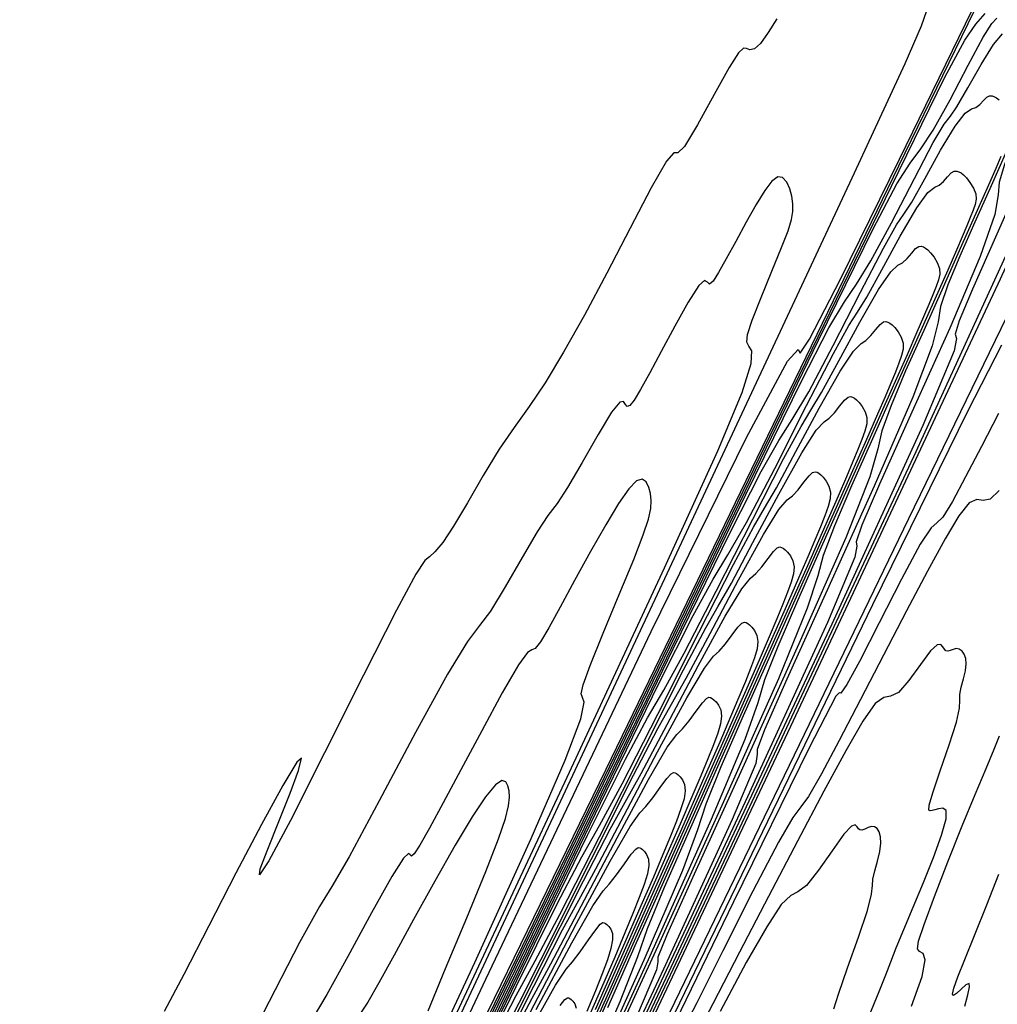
# Model space of a CAD drawing. Extents: x 3249832 to 3255657, y 13789405 to 13793316.
# Tile 36 of 256: x 3251507 to 3251544, y 13792413 to 13792451. Entities that reach past the tile are written whole.
import ezdxf

# ---------------------------------------------------------------- set-up
doc = ezdxf.new("R2010")
doc.units = 0
doc.header["$LTSCALE"] = 100
doc.header["$MEASUREMENT"] = 0
for name, color, linetype in [('GRATIO_03231_CON', 1, 'CONTINUOUS'), ('GRATIO_0323_ICON', 1, 'CONTINUOUS'), ('TARGETS_EAST', 7, 'CONTINUOUS')]:
    doc.layers.add(name, color=color, linetype=linetype)

# ---------------------------------------------------------------- blocks, each defined once
blk = doc.blocks.new('Gratio_032316_contours')
at = {"layer": 'GRATIO_03231_CON', "color": 5, "linetype": 'Continuous', "flags": 128}
for points in [[(3251506.935, 13792376.549), (3251516.321, 13792396.565), (3251524.702, 13792414.374), (3251531.073, 13792427.771), (3251534.75, 13792435.26), (3251536.333, 13792438.196), (3251536.74, 13792438.646), (3251536.825, 13792438.512), (3251537.188, 13792439.045), (3251538.364, 13792441.334), (3251540.658, 13792445.993), (3251543.455, 13792451.735)], [(3251550.418, 13792454.505), (3251548.906, 13792450.921), (3251544.529, 13792441.362), (3251536.549, 13792424.332), (3251527.106, 13792404.323), (3251519.058, 13792387.324), (3251514.553, 13792377.829), (3251512.884, 13792374.334), (3251512.634, 13792373.839)], [(3251507.026, 13792376.505), (3251511.226, 13792385.463), (3251514.977, 13792393.433), (3251517.828, 13792399.428), (3251519.474, 13792402.779), (3251520.182, 13792404.093), (3251520.364, 13792404.295), (3251520.521, 13792404.478), (3251521.511, 13792406.424), (3251524.285, 13792412.081), (3251529.34, 13792422.471), (3251535.374, 13792434.898), (3251540.632, 13792445.738), (3251543.79, 13792452.241)], [(3251548.396, 13792451.649), (3251547.67, 13792449.959), (3251547.037, 13792448.503), (3251546.701, 13792447.636), (3251546.618, 13792447.243), (3251546.683, 13792447.095), (3251546.591, 13792446.55), (3251545.229, 13792443.321), (3251541.286, 13792434.71), (3251534.096, 13792419.368), (3251525.588, 13792401.342), (3251518.336, 13792386.029), (3251514.274, 13792377.475), (3251512.767, 13792374.328), (3251512.536, 13792373.885)], [(3251507.115, 13792376.462), (3251507.325, 13792376.896), (3251508.795, 13792379.93), (3251512.789, 13792388.162), (3251519.949, 13792402.923), (3251528.454, 13792420.457), (3251535.866, 13792435.738), (3251540.338, 13792444.954), (3251542.398, 13792449.15), (3251543.166, 13792450.585), (3251543.592, 13792451.191), (3251543.95, 13792451.608)], [(3251547.504, 13792451.919), (3251547.152, 13792451.12), (3251546.884, 13792450.432), (3251546.758, 13792449.907), (3251546.778, 13792449.515), (3251546.733, 13792448.912), (3251546.357, 13792447.672), (3251545.492, 13792445.56), (3251544.402, 13792443.095), (3251543.461, 13792440.982), (3251542.95, 13792439.754), (3251542.798, 13792439.236), (3251542.846, 13792439.08), (3251542.763, 13792438.595), (3251541.551, 13792435.721), (3251538.042, 13792428.058), (3251531.643, 13792414.403), (3251524.071, 13792398.36), (3251517.615, 13792384.732), (3251513.998, 13792377.121), (3251512.652, 13792374.321), (3251512.443, 13792373.928)], [(3251507.195, 13792376.423), (3251507.38, 13792376.816), (3251508.704, 13792379.555), (3251512.304, 13792386.984), (3251518.769, 13792400.314), (3251526.485, 13792416.222), (3251533.289, 13792430.253), (3251537.536, 13792439.005), (3251539.644, 13792443.305), (3251540.55, 13792445.037), (3251541.062, 13792445.842), (3251541.473, 13792446.388), (3251541.95, 13792447.104), (3251542.601, 13792448.275), (3251543.304, 13792449.615), (3251543.883, 13792450.696), (3251544.215, 13792451.222), (3251544.404, 13792451.427)], [(3251547.213, 13792451.516), (3251546.923, 13792450.862), (3251546.517, 13792449.949), (3251546.034, 13792448.867), (3251545.531, 13792447.741), (3251545.065, 13792446.687), (3251544.699, 13792445.786), (3251544.497, 13792445.108), (3251544.46, 13792444.618), (3251544.325, 13792443.852), (3251543.764, 13792442.243), (3251542.587, 13792439.472), (3251541.134, 13792436.231), (3251539.885, 13792433.461), (3251539.2, 13792431.872), (3251538.979, 13792431.229), (3251539.008, 13792431.065), (3251538.936, 13792430.64), (3251537.874, 13792428.122), (3251534.798, 13792421.405), (3251529.191, 13792409.439)], [(3251522.546, 13792407.754), (3251528.136, 13792419.283), (3251531.93, 13792427.106), (3251534.134, 13792431.615), (3251535.317, 13792433.943), (3251536.001, 13792435.142), (3251536.519, 13792435.949), (3251537.154, 13792437.023), (3251538.095, 13792438.803), (3251539.15, 13792440.863), (3251540.031, 13792442.563), (3251540.537, 13792443.454), (3251540.823, 13792443.869), (3251541.129, 13792444.335), (3251541.631, 13792445.231), (3251542.239, 13792446.332), (3251542.796, 13792447.267), (3251543.183, 13792447.761), (3251543.429, 13792447.93), (3251543.6, 13792447.986), (3251543.752, 13792448.098), (3251543.892, 13792448.248), (3251544.017, 13792448.376), (3251544.126, 13792448.433), (3251544.222, 13792448.431), (3251544.31, 13792448.398), (3251544.397, 13792448.351), (3251544.494, 13792448.277)], [(3251544.561, 13792446.088), (3251544.366, 13792445.635), (3251544.079, 13792444.983), (3251543.65, 13792444.013), (3251543.047, 13792442.658), (3251542.331, 13792441.053), (3251541.585, 13792439.384), (3251540.89, 13792437.822), (3251540.327, 13792436.494), (3251539.975, 13792435.51), (3251539.822, 13792434.823), (3251539.508, 13792433.734), (3251538.58, 13792431.385), (3251536.777, 13792427.296), (3251534.598, 13792422.502), (3251532.732, 13792418.419), (3251531.699, 13792416.107), (3251531.341, 13792415.215), (3251531.333, 13792415.036), (3251531.281, 13792414.73), (3251530.519, 13792412.922)], [(3251520.577, 13792403.519), (3251525.56, 13792413.798), (3251529.128, 13792421.157), (3251531.379, 13792425.77), (3251532.7, 13792428.395), (3251533.471, 13792429.792), (3251534.041, 13792430.73), (3251534.755, 13792431.982), (3251535.842, 13792434.066), (3251537.073, 13792436.487), (3251538.105, 13792438.496), (3251538.698, 13792439.57), (3251539.032, 13792440.09), (3251539.389, 13792440.663), (3251539.975, 13792441.724), (3251540.68, 13792443.018), (3251541.318, 13792444.117), (3251541.748, 13792444.705), (3251542.009, 13792444.914), (3251542.187, 13792444.99), (3251542.351, 13792445.127), (3251542.507, 13792445.306), (3251542.647, 13792445.457), (3251542.762, 13792445.528), (3251542.858, 13792445.533), (3251542.943, 13792445.502), (3251543.027, 13792445.457), (3251543.119, 13792445.386), (3251543.233, 13792445.268), (3251543.37, 13792445.091), (3251543.502, 13792444.877), (3251543.592, 13792444.656), (3251543.612, 13792444.45), (3251543.571, 13792444.245), (3251543.49, 13792444.018), (3251543.383, 13792443.746), (3251543.246, 13792443.413), (3251543.072, 13792443.001), (3251542.845, 13792442.475), (3251542.512, 13792441.716), (3251542.013, 13792440.588), (3251541.312, 13792439.013), (3251540.479, 13792437.147), (3251539.611, 13792435.205), (3251538.803, 13792433.39), (3251538.142, 13792431.847), (3251537.713, 13792430.711), (3251537.504, 13792429.925), (3251537.099, 13792428.675), (3251535.987, 13792425.956), (3251533.872, 13792421.208), (3251531.33, 13792415.638), (3251529.156, 13792410.898)], [(3251522.984, 13792408.313), (3251526.325, 13792415.208), (3251528.624, 13792419.925), (3251530.084, 13792422.848), (3251530.941, 13792424.442), (3251531.564, 13792425.511), (3251532.357, 13792426.941), (3251533.59, 13792429.33), (3251534.997, 13792432.112), (3251536.179, 13792434.43), (3251536.859, 13792435.686), (3251537.241, 13792436.311), (3251537.649, 13792436.991), (3251538.318, 13792438.218), (3251539.121, 13792439.705), (3251539.84, 13792440.967), (3251540.313, 13792441.648), (3251540.589, 13792441.898), (3251540.773, 13792441.995), (3251540.95, 13792442.156), (3251541.123, 13792442.363), (3251541.276, 13792442.539), (3251541.397, 13792442.624), (3251541.493, 13792442.634), (3251541.576, 13792442.605), (3251541.656, 13792442.562), (3251541.745, 13792442.494), (3251541.854, 13792442.382), (3251541.985, 13792442.211), (3251542.11, 13792442.002), (3251542.193, 13792441.779), (3251542.204, 13792441.56), (3251542.153, 13792441.332), (3251542.06, 13792441.074), (3251541.938, 13792440.764), (3251541.782, 13792440.384), (3251541.584, 13792439.915), (3251541.325, 13792439.314), (3251540.945, 13792438.449), (3251540.376, 13792437.164), (3251539.577, 13792435.368), (3251538.627, 13792433.24), (3251537.638, 13792431.026), (3251536.716, 13792428.957), (3251535.956, 13792427.201), (3251535.452, 13792425.913), (3251535.185, 13792425.028), (3251534.691, 13792423.615), (3251533.395, 13792420.527), (3251530.967, 13792415.12), (3251528.062, 13792408.774)], [(3251523.522, 13792409.258), (3251525.869, 13792414.08), (3251527.468, 13792417.301), (3251528.411, 13792419.092), (3251529.087, 13792420.291), (3251529.959, 13792421.9), (3251531.337, 13792424.594), (3251532.92, 13792427.736), (3251534.253, 13792430.364), (3251535.02, 13792431.802), (3251535.45, 13792432.531), (3251535.909, 13792433.318), (3251536.662, 13792434.712), (3251537.562, 13792436.391), (3251538.362, 13792437.817), (3251538.877, 13792438.592), (3251539.169, 13792438.883), (3251539.359, 13792438.999), (3251539.549, 13792439.185), (3251539.739, 13792439.421), (3251539.905, 13792439.62), (3251540.033, 13792439.719), (3251540.129, 13792439.736), (3251540.209, 13792439.709), (3251540.285, 13792439.668), (3251540.37, 13792439.603), (3251540.474, 13792439.495), (3251540.6, 13792439.331), (3251540.718, 13792439.126), (3251540.793, 13792438.901), (3251540.796, 13792438.669), (3251540.736, 13792438.419), (3251540.63, 13792438.129), (3251540.493, 13792437.782), (3251540.318, 13792437.355), (3251540.096, 13792436.828), (3251539.805, 13792436.154), (3251539.379, 13792435.183), (3251538.739, 13792433.739), (3251537.841, 13792431.722), (3251536.776, 13792429.333), (3251535.665, 13792426.848), (3251534.629, 13792424.525), (3251533.771, 13792422.555), (3251533.191, 13792421.114), (3251532.866, 13792420.13), (3251532.283, 13792418.556), (3251530.802, 13792415.098), (3251528.062, 13792409.031)], [(3251525.162, 13792411.819), (3251526.831, 13792415.121), (3251528.766, 13792418.984), (3251530.401, 13792422.231), (3251531.342, 13792424.035), (3251531.869, 13792424.973), (3251532.43, 13792425.973), (3251533.349, 13792427.699), (3251534.444, 13792429.764), (3251535.406, 13792431.518), (3251536.007, 13792432.479), (3251536.328, 13792432.851), (3251536.532, 13792433.008), (3251536.747, 13792433.243), (3251536.97, 13792433.535), (3251537.164, 13792433.783), (3251537.304, 13792433.91), (3251537.4, 13792433.939), (3251537.474, 13792433.917), (3251537.544, 13792433.879), (3251537.621, 13792433.82), (3251537.716, 13792433.722), (3251537.83, 13792433.572), (3251537.934, 13792433.376), (3251537.993, 13792433.146), (3251537.979, 13792432.888), (3251537.9, 13792432.592), (3251537.77, 13792432.241), (3251537.603, 13792431.817), (3251537.389, 13792431.297), (3251537.119, 13792430.655), (3251536.764, 13792429.833), (3251536.245, 13792428.649), (3251535.465, 13792426.89), (3251534.371, 13792424.432), (3251533.072, 13792421.52), (3251531.719, 13792418.491), (3251530.454, 13792415.66), (3251529.399, 13792413.263)], [(3251524.579, 13792410.385), (3251526.689, 13792414.608), (3251528.475, 13792418.164), (3251529.503, 13792420.151), (3251530.078, 13792421.194), (3251530.69, 13792422.301), (3251531.692, 13792424.193), (3251532.885, 13792426.451), (3251533.928, 13792428.368), (3251534.572, 13792429.423), (3251534.908, 13792429.836), (3251535.119, 13792430.012), (3251535.346, 13792430.272), (3251535.585, 13792430.593), (3251535.794, 13792430.865), (3251535.94, 13792431.006), (3251536.036, 13792431.041), (3251536.107, 13792431.02), (3251536.173, 13792430.985), (3251536.247, 13792430.929), (3251536.337, 13792430.835), (3251536.445, 13792430.692), (3251536.542, 13792430.501), (3251536.594, 13792430.268), (3251536.571, 13792429.998), (3251536.482, 13792429.679), (3251536.34, 13792429.297), (3251536.158, 13792428.835), (3251535.925, 13792428.268), (3251535.63, 13792427.568), (3251535.244, 13792426.673), (3251534.678, 13792425.383), (3251533.828, 13792423.465), (3251532.636, 13792420.787), (3251531.221, 13792417.613), (3251529.745, 13792414.312), (3251528.367, 13792411.227)], [(3251524.612, 13792410.232), (3251526.55, 13792414.098), (3251527.664, 13792416.267), (3251528.287, 13792417.415), (3251528.95, 13792418.628), (3251530.036, 13792420.687), (3251531.326, 13792423.138), (3251532.45, 13792425.218), (3251533.136, 13792426.366), (3251533.488, 13792426.82), (3251533.705, 13792427.017), (3251533.945, 13792427.302), (3251534.201, 13792427.65), (3251534.423, 13792427.946), (3251534.575, 13792428.101), (3251534.672, 13792428.142), (3251534.74, 13792428.124), (3251534.803, 13792428.09), (3251534.872, 13792428.037), (3251534.958, 13792427.948), (3251535.06, 13792427.812), (3251535.151, 13792427.625), (3251535.194, 13792427.391), (3251535.163, 13792427.108), (3251535.064, 13792426.766), (3251534.91, 13792426.352), (3251534.713, 13792425.853), (3251534.461, 13792425.239), (3251534.142, 13792424.481), (3251533.724, 13792423.512), (3251533.111, 13792422.116), (3251532.191, 13792420.04), (3251530.901, 13792417.141), (3251529.369, 13792413.707), (3251527.772, 13792410.134)], [(3251525.825, 13792412.383), (3251526.496, 13792413.635), (3251527.21, 13792414.956), (3251528.38, 13792417.181), (3251529.766, 13792419.824), (3251530.972, 13792422.068), (3251531.701, 13792423.31), (3251532.068, 13792423.804), (3251532.292, 13792424.021), (3251532.544, 13792424.331), (3251532.817, 13792424.708), (3251533.053, 13792425.028), (3251533.211, 13792425.197), (3251533.308, 13792425.244), (3251533.372, 13792425.228), (3251533.432, 13792425.196), (3251533.498, 13792425.146), (3251533.579, 13792425.062), (3251533.675, 13792424.932), (3251533.759, 13792424.75), (3251533.794, 13792424.513), (3251533.755, 13792424.217), (3251533.646, 13792423.852), (3251533.48, 13792423.408), (3251533.268, 13792422.87), (3251532.997, 13792422.21), (3251532.653, 13792421.395), (3251532.203, 13792420.352), (3251531.544, 13792418.849), (3251530.555, 13792416.616), (3251529.166, 13792413.496), (3251527.517, 13792409.8)], [(3251526.648, 13792413.197), (3251528.016, 13792415.768), (3251528.831, 13792417.197), (3251529.228, 13792417.773), (3251529.464, 13792418.03), (3251529.743, 13792418.389), (3251530.048, 13792418.823), (3251530.311, 13792419.191), (3251530.482, 13792419.388), (3251530.579, 13792419.447), (3251530.638, 13792419.435), (3251530.69, 13792419.407), (3251530.749, 13792419.363), (3251530.82, 13792419.289), (3251530.905, 13792419.172), (3251530.975, 13792418.999), (3251530.995, 13792418.758), (3251530.939, 13792418.436), (3251530.81, 13792418.026), (3251530.62, 13792417.519), (3251530.378, 13792416.906), (3251530.069, 13792416.152), (3251529.676, 13792415.221), (3251529.163, 13792414.031), (3251528.41, 13792412.316)], [(3251526.538, 13792412.619), (3251527.395, 13792414.141), (3251527.808, 13792414.757), (3251528.051, 13792415.034), (3251528.342, 13792415.418), (3251528.663, 13792415.88), (3251528.941, 13792416.272), (3251529.118, 13792416.484), (3251529.215, 13792416.549), (3251529.271, 13792416.539), (3251529.32, 13792416.513), (3251529.374, 13792416.471), (3251529.441, 13792416.402), (3251529.52, 13792416.292), (3251529.583, 13792416.124), (3251529.595, 13792415.881), (3251529.53, 13792415.546), (3251529.392, 13792415.112), (3251529.19, 13792414.575), (3251528.933, 13792413.923), (3251528.605, 13792413.123)], [(3251527.57, 13792413.354), (3251527.753, 13792413.579), (3251527.85, 13792413.65), (3251527.903, 13792413.643), (3251527.949, 13792413.618), (3251528, 13792413.58), (3251528.062, 13792413.515), (3251528.135, 13792413.412), (3251528.191, 13792413.249)]]:
    blk.add_lwpolyline(points, dxfattribs=at)
at = {"layer": 'GRATIO_03231_CON', "color": 1, "linetype": 'Continuous', "flags": 128}
for points in [[(3251506.735, 13792376.642), (3251506.926, 13792377.084), (3251508.342, 13792380.135), (3251512.207, 13792388.406), (3251519.15, 13792403.23), (3251527.4, 13792420.839), (3251534.589, 13792436.19), (3251538.919, 13792445.457), (3251540.874, 13792449.685), (3251541.505, 13792451.135), (3251541.703, 13792451.722)], [(3251535.922, 13792451.402), (3251535.589, 13792450.869), (3251535.292, 13792450.447), (3251535.061, 13792450.245), (3251534.887, 13792450.212), (3251534.756, 13792450.258), (3251534.636, 13792450.276), (3251534.444, 13792450.093), (3251534.085, 13792449.522), (3251533.511, 13792448.482), (3251532.87, 13792447.315), (3251532.361, 13792446.473), (3251532.111, 13792446.24), (3251531.958, 13792446.236), (3251531.673, 13792445.917), (3251531.085, 13792444.885), (3251530.271, 13792443.333), (3251529.372, 13792441.597), (3251528.504, 13792439.97), (3251527.705, 13792438.544), (3251526.993, 13792437.367), (3251526.372, 13792436.447), (3251525.8, 13792435.649), (3251525.223, 13792434.801), (3251524.606, 13792433.79), (3251523.995, 13792432.74), (3251523.457, 13792431.834), (3251523.042, 13792431.214), (3251522.742, 13792430.848), (3251522.531, 13792430.661), (3251522.351, 13792430.511), (3251522.004, 13792429.984), (3251521.259, 13792428.596), (3251519.989, 13792426.089), (3251518.491, 13792423.1), (3251517.169, 13792420.49), (3251516.34, 13792418.938), (3251515.986, 13792418.392), (3251516.008, 13792418.621), (3251516.296, 13792419.387), (3251516.726, 13792420.443), (3251517.165, 13792421.536), (3251517.489, 13792422.422), (3251517.603, 13792422.891), (3251517.418, 13792422.741), (3251516.878, 13792421.84), (3251516.06, 13792420.339), (3251515.072, 13792418.457), (3251514.027, 13792416.43), (3251513.06, 13792414.548), (3251512.311, 13792413.116)], [(3251551.04, 13792452.477), (3251549.941, 13792450.407), (3251546.785, 13792444.021), (3251541.001, 13792432.116), (3251534.102, 13792417.858), (3251528.122, 13792405.501), (3251524.539, 13792398.14), (3251522.614, 13792394.216), (3251521.054, 13792391.01), (3251518.894, 13792386.491), (3251516.47, 13792381.388), (3251514.448, 13792377.119), (3251513.321, 13792374.742), (3251512.905, 13792373.866), (3251512.845, 13792373.742)], [(3251544.587, 13792438.812), (3251543.287, 13792436.291), (3251539.616, 13792428.809), (3251532.94, 13792415.038), (3251525.044, 13792398.694)], [(3251543.168, 13792413.323), (3251543.281, 13792413.76), (3251543.35, 13792414.069), (3251543.333, 13792414.204), (3251543.21, 13792414.148), (3251543.027, 13792413.981), (3251542.85, 13792413.812), (3251542.733, 13792413.736), (3251542.696, 13792413.796), (3251542.751, 13792414.027), (3251542.907, 13792414.459), (3251543.17, 13792415.125), (3251543.546, 13792416.056), (3251544.017, 13792417.233), (3251544.476, 13792418.422)], [(3251544.474, 13792436.184), (3251543.811, 13792434.91), (3251543.201, 13792433.737), (3251542.69, 13792432.79), (3251542.32, 13792432.191), (3251542.097, 13792431.969), (3251541.871, 13792431.769), (3251541.455, 13792431.142), (3251540.732, 13792429.8), (3251539.869, 13792428.115), (3251539.105, 13792426.621), (3251538.624, 13792425.735), (3251538.395, 13792425.392), (3251538.332, 13792425.408), (3251538.201, 13792425.287), (3251537.17, 13792423.287), (3251534.257, 13792417.351), (3251528.96, 13792406.425)], [(3251522.17, 13792410.044), (3251527.838, 13792422.164), (3251531.595, 13792430.235), (3251533.65, 13792434.745), (3251534.59, 13792436.992), (3251534.937, 13792438.113), (3251534.955, 13792438.598), (3251534.84, 13792438.773), (3251534.766, 13792438.932), (3251534.798, 13792439.229), (3251534.978, 13792439.783), (3251535.319, 13792440.654), (3251535.734, 13792441.667), (3251536.11, 13792442.585), (3251536.359, 13792443.232), (3251536.491, 13792443.66), (3251536.543, 13792443.977), (3251536.545, 13792444.274), (3251536.505, 13792444.566), (3251536.423, 13792444.847), (3251536.303, 13792445.103), (3251536.147, 13792445.278), (3251535.956, 13792445.308), (3251535.73, 13792445.141), (3251535.46, 13792444.779), (3251535.132, 13792444.24), (3251534.744, 13792443.556), (3251534.339, 13792442.82), (3251533.969, 13792442.141), (3251533.676, 13792441.616), (3251533.465, 13792441.283), (3251533.329, 13792441.168), (3251533.247, 13792441.249), (3251533.139, 13792441.317), (3251532.913, 13792441.118), (3251532.506, 13792440.479), (3251531.989, 13792439.553), (3251531.466, 13792438.576), (3251531.022, 13792437.745), (3251530.673, 13792437.113), (3251530.421, 13792436.693), (3251530.258, 13792436.487), (3251530.159, 13792436.452), (3251530.093, 13792436.534), (3251530.019, 13792436.65), (3251529.865, 13792436.619), (3251529.551, 13792436.231), (3251529.034, 13792435.371), (3251528.421, 13792434.289), (3251527.86, 13792433.324), (3251527.449, 13792432.711), (3251527.102, 13792432.246), (3251526.682, 13792431.619), (3251526.102, 13792430.627), (3251525.456, 13792429.497), (3251524.886, 13792428.563), (3251524.466, 13792428.008), (3251524, 13792427.396), (3251523.225, 13792426.136), (3251521.99, 13792423.879), (3251520.59, 13792421.243), (3251519.431, 13792419.082), (3251518.773, 13792417.948), (3251518.293, 13792417.171), (3251517.523, 13792415.778), (3251516.121, 13792413.064)], [(3251541.12, 13792413.324), (3251541.527, 13792414.476), (3251541.644, 13792415.11), (3251541.562, 13792415.36), (3251541.421, 13792415.435), (3251541.342, 13792415.539), (3251541.387, 13792415.835), (3251541.599, 13792416.477), (3251541.999, 13792417.554), (3251542.52, 13792418.898), (3251543.071, 13792420.277), (3251543.571, 13792421.493), (3251543.99, 13792422.489), (3251544.305, 13792423.242), (3251544.51, 13792423.759)], [(3251544.495, 13792433.212), (3251544.152, 13792432.88), (3251543.88, 13792432.825), (3251543.633, 13792432.866), (3251543.339, 13792432.74), (3251542.938, 13792432.237), (3251542.408, 13792431.345), (3251541.737, 13792430.103), (3251540.927, 13792428.568), (3251540.038, 13792426.869), (3251539.148, 13792425.157), (3251538.329, 13792423.579), (3251537.642, 13792422.283), (3251537.147, 13792421.417), (3251536.849, 13792421.009), (3251536.546, 13792420.609), (3251535.984, 13792419.646), (3251535.005, 13792417.764), (3251533.845, 13792415.464), (3251532.836, 13792413.462), (3251532.233, 13792412.304)], [(3251521.088, 13792408.137), (3251524.275, 13792415.012), (3251526.452, 13792419.793), (3251527.762, 13792422.808), (3251528.365, 13792424.409), (3251528.501, 13792425.055), (3251528.429, 13792425.23), (3251528.378, 13792425.37), (3251528.453, 13792425.719), (3251528.728, 13792426.467), (3251529.235, 13792427.716), (3251529.851, 13792429.198), (3251530.407, 13792430.554), (3251530.775, 13792431.507), (3251530.975, 13792432.114), (3251531.061, 13792432.515), (3251531.084, 13792432.83), (3251531.058, 13792433.097), (3251530.991, 13792433.334), (3251530.889, 13792433.541), (3251530.736, 13792433.653), (3251530.517, 13792433.586), (3251530.214, 13792433.273), (3251529.82, 13792432.706), (3251529.327, 13792431.889), (3251528.742, 13792430.855), (3251528.13, 13792429.743), (3251527.57, 13792428.718), (3251527.129, 13792427.92), (3251526.809, 13792427.383), (3251526.603, 13792427.114), (3251526.477, 13792427.066), (3251526.312, 13792426.966), (3251525.963, 13792426.486), (3251525.339, 13792425.407), (3251524.545, 13792423.95), (3251523.742, 13792422.445), (3251523.061, 13792421.17), (3251522.533, 13792420.196), (3251522.163, 13792419.542), (3251521.947, 13792419.208), (3251521.841, 13792419.113), (3251521.789, 13792419.16), (3251521.725, 13792419.218), (3251521.531, 13792419.034), (3251521.078, 13792418.322), (3251520.299, 13792416.931), (3251519.381, 13792415.245), (3251518.576, 13792413.783), (3251518.052, 13792412.894)], [(3251522.477, 13792413.15), (3251523.152, 13792414.778), (3251523.967, 13792416.73), (3251524.704, 13792418.523), (3251525.191, 13792419.782), (3251525.458, 13792420.569), (3251525.579, 13792421.054), (3251525.622, 13792421.386), (3251525.61, 13792421.629), (3251525.559, 13792421.821), (3251525.474, 13792421.979), (3251525.326, 13792422.027), (3251525.078, 13792421.864), (3251524.698, 13792421.406), (3251524.18, 13792420.632), (3251523.521, 13792419.537), (3251522.739, 13792418.154), (3251521.92, 13792416.666), (3251521.172, 13792415.295), (3251520.581, 13792414.224), (3251520.153, 13792413.483), (3251519.877, 13792413.061)], [(3251538.118, 13792413.226), (3251538.295, 13792413.796), (3251538.65, 13792414.801), (3251539.071, 13792415.988), (3251539.415, 13792417.018), (3251539.576, 13792417.644), (3251539.614, 13792417.979), (3251539.631, 13792418.226), (3251539.703, 13792418.546), (3251539.807, 13792418.922), (3251539.896, 13792419.294), (3251539.931, 13792419.61), (3251539.917, 13792419.862), (3251539.865, 13792420.051), (3251539.787, 13792420.178), (3251539.688, 13792420.245), (3251539.57, 13792420.255), (3251539.439, 13792420.215), (3251539.311, 13792420.157), (3251539.204, 13792420.117), (3251539.129, 13792420.123), (3251539.074, 13792420.17), (3251539.022, 13792420.247), (3251538.948, 13792420.32), (3251538.798, 13792420.271), (3251538.511, 13792419.962), (3251538.058, 13792419.324), (3251537.534, 13792418.568), (3251537.066, 13792417.978), (3251536.738, 13792417.733), (3251536.458, 13792417.601), (3251536.093, 13792417.245), (3251535.532, 13792416.392), (3251534.748, 13792415.01), (3251533.736, 13792413.128)]]:
    blk.add_lwpolyline(points, dxfattribs=at)
at = {"layer": 'GRATIO_0323_ICON', "color": 7, "linetype": 'Continuous', "flags": 128}
for points in [[(3251524.516, 13792411.988), (3251530.713, 13792424.768), (3251534.733, 13792433.056), (3251536.889, 13792437.46), (3251537.933, 13792439.49), (3251538.531, 13792440.492), (3251538.996, 13792441.169), (3251539.552, 13792442.064), (3251540.348, 13792443.539), (3251541.227, 13792445.239), (3251541.957, 13792446.629), (3251542.376, 13792447.338), (3251542.613, 13792447.648), (3251542.869, 13792448.008), (3251543.287, 13792448.737), (3251543.798, 13792449.645), (3251544.274, 13792450.417), (3251544.618, 13792450.817)], [(3251544.782, 13792446.303), (3251544.182, 13792444.96), (3251543.558, 13792443.562), (3251542.978, 13792442.255), (3251542.513, 13792441.14), (3251542.236, 13792440.309), (3251542.141, 13792439.72), (3251541.916, 13792438.793), (3251541.172, 13792436.814), (3251539.682, 13792433.384), (3251537.866, 13792429.367), (3251536.308, 13792425.94), (3251535.449, 13792423.989), (3251535.16, 13792423.222), (3251535.17, 13792423.05), (3251535.109, 13792422.685), (3251534.196, 13792420.522), (3251531.554, 13792414.753), (3251526.738, 13792404.474)], [(3251539.48, 13792412.956), (3251539.873, 13792413.896), (3251540.129, 13792414.541), (3251540.318, 13792415.039), (3251540.525, 13792415.572), (3251540.817, 13792416.283), (3251541.179, 13792417.146), (3251541.574, 13792418.097), (3251541.961, 13792419.06), (3251542.277, 13792419.919), (3251542.453, 13792420.551), (3251542.448, 13792420.871), (3251542.319, 13792420.959), (3251542.153, 13792420.934), (3251542.018, 13792420.897), (3251541.918, 13792420.872), (3251541.84, 13792420.86), (3251541.784, 13792420.89), (3251541.796, 13792421.077), (3251541.934, 13792421.559), (3251542.225, 13792422.405), (3251542.573, 13792423.404), (3251542.852, 13792424.279), (3251542.971, 13792424.822), (3251542.984, 13792425.125), (3251542.983, 13792425.352), (3251543.034, 13792425.63), (3251543.118, 13792425.949), (3251543.192, 13792426.261), (3251543.221, 13792426.526), (3251543.205, 13792426.739), (3251543.151, 13792426.904), (3251543.066, 13792427.023), (3251542.959, 13792427.093), (3251542.841, 13792427.114), (3251542.72, 13792427.088), (3251542.608, 13792427.044), (3251542.513, 13792427.018), (3251542.444, 13792427.035), (3251542.387, 13792427.093), (3251542.329, 13792427.181), (3251542.248, 13792427.271), (3251542.103, 13792427.259), (3251541.848, 13792427.024), (3251541.46, 13792426.505), (3251541.015, 13792425.89), (3251540.609, 13792425.429), (3251540.309, 13792425.279), (3251540.045, 13792425.233), (3251539.716, 13792424.993), (3251539.235, 13792424.315), (3251538.578, 13792423.178), (3251537.736, 13792421.615), (3251536.719, 13792419.687), (3251535.603, 13792417.555), (3251534.485, 13792415.404), (3251533.456, 13792413.42), (3251532.594, 13792411.776)], [(3251524.851, 13792411.753), (3251525.88, 13792413.742), (3251526.609, 13792415.072), (3251527.561, 13792416.859), (3251529.084, 13792419.857), (3251530.843, 13792423.36), (3251532.327, 13792426.297), (3251533.181, 13792427.919), (3251533.659, 13792428.752), (3251534.17, 13792429.646), (3251535.005, 13792431.206), (3251536.003, 13792433.078), (3251536.884, 13792434.668), (3251537.442, 13792435.535), (3251537.748, 13792435.867), (3251537.946, 13792436.004), (3251538.148, 13792436.214), (3251538.354, 13792436.478), (3251538.535, 13792436.702), (3251538.668, 13792436.815), (3251538.765, 13792436.838), (3251538.841, 13792436.813), (3251538.915, 13792436.774), (3251538.996, 13792436.711), (3251539.095, 13792436.608), (3251539.215, 13792436.451), (3251539.326, 13792436.251), (3251539.393, 13792436.023), (3251539.388, 13792435.779), (3251539.318, 13792435.505), (3251539.2, 13792435.185), (3251539.048, 13792434.799), (3251538.854, 13792434.326), (3251538.607, 13792433.741), (3251538.284, 13792432.993), (3251537.812, 13792431.916), (3251537.102, 13792430.314), (3251536.106, 13792428.077), (3251534.924, 13792425.427), (3251533.692, 13792422.669), (3251532.541, 13792420.092), (3251531.585, 13792417.909), (3251530.929, 13792416.315), (3251530.548, 13792415.233), (3251529.874, 13792413.497), (3251528.21, 13792409.669)], [(3251525.471, 13792411.283), (3251526.723, 13792413.674), (3251528.207, 13792416.511), (3251529.494, 13792418.918), (3251530.266, 13792420.253), (3251530.648, 13792420.789), (3251530.878, 13792421.025), (3251531.144, 13792421.36), (3251531.432, 13792421.765), (3251531.682, 13792422.109), (3251531.847, 13792422.293), (3251531.943, 13792422.345), (3251532.005, 13792422.332), (3251532.061, 13792422.302), (3251532.123, 13792422.254), (3251532.199, 13792422.175), (3251532.29, 13792422.052), (3251532.367, 13792421.875), (3251532.395, 13792421.636), (3251532.347, 13792421.327), (3251532.228, 13792420.939), (3251532.05, 13792420.464), (3251531.823, 13792419.888), (3251531.533, 13792419.181), (3251531.165, 13792418.308), (3251530.683, 13792417.191), (3251529.977, 13792415.583), (3251528.918, 13792413.191)]]:
    blk.add_lwpolyline(points, dxfattribs=at)

msp = doc.modelspace()

# ---------------------------------------------------------------- block references
at = {"layer": 'TARGETS_EAST'}
msp.add_blockref('Gratio_032316_contours', (0, 0), dxfattribs=at)

doc.saveas('drawing.dxf')
